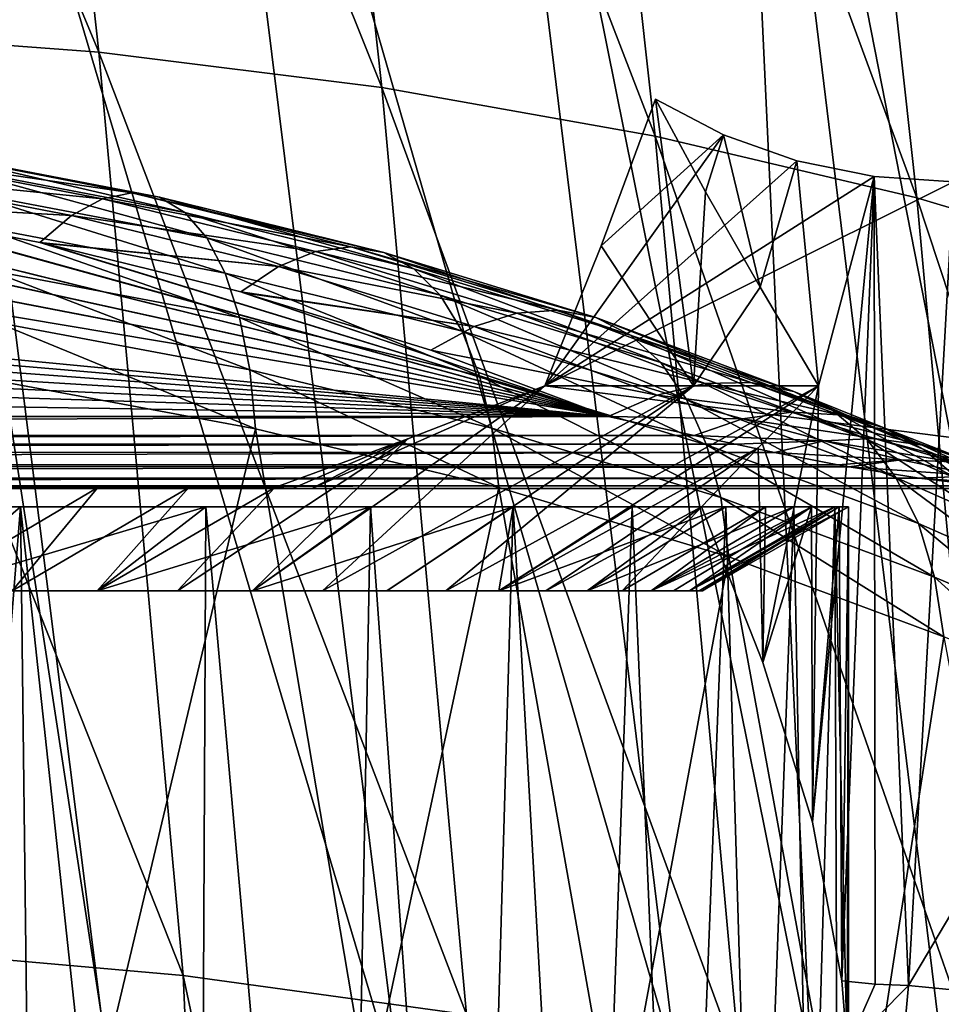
# Model space of a CAD drawing. Header units: metres. Extents: x -109 to 109, y -78 to 121.
# Tile 245 of 256: x -68.34 to -63.85, y 51.41 to 56.21. Entities that reach past the tile are written whole.
import ezdxf

# ---------------------------------------------------------------- set-up
doc = ezdxf.new("R2010")
doc.units = ezdxf.units.M
doc.layers.add('solid_508554_SW0001', color=7, linetype='CONTINUOUS')

msp = doc.modelspace()

# ---------------------------------------------------------------- linework, layer by layer
at = {"layer": 'solid_508554_SW0001'}
for points in [[(-69.861938, 60.637115, -10.943159), (-69.369766, 56.159637, -8.072945), (-67.953789, 56.053505, -8.45949)], [(-68.448608, 60.549847, -11.341359), (-69.861938, 60.637115, -10.943159), (-67.953789, 56.053505, -8.45949)], [(-68.448608, 60.549847, -11.341359), (-67.953789, 56.053505, -8.45949), (-66.574867, 55.881065, -8.943734)], [(-67.072212, 60.395782, -11.836826), (-68.448608, 60.549847, -11.341359), (-66.574867, 55.881065, -8.943734)], [(-67.072212, 60.395782, -11.836826), (-66.574867, 55.881065, -8.943734), (-65.242737, 55.643532, -9.522253)], [(-65.742485, 60.176014, -12.426061), (-67.072212, 60.395782, -11.836826), (-65.242737, 55.643532, -9.522253)], [(-65.742485, 60.176014, -12.426061), (-65.242737, 55.643532, -9.522253), (-63.966827, 55.34259, -10.190956)], [(-64.468803, 59.892097, -13.104899), (-65.742485, 60.176014, -12.426061), (-63.966827, 55.34259, -10.190956)], [(-64.468803, 59.892097, -13.104899), (-63.966827, 55.34259, -10.190956), (-62.756165, 54.980366, -10.945113)], [(-63.260185, 59.546032, -13.868546), (-64.468803, 59.892097, -13.104899), (-62.756165, 54.980366, -10.945113)], [(-63.665581, 59.831352, -46.177486), (-63.233921, 51.289242, -46.615356), (-64.881149, 59.68568, -47.035046)], [(-64.881149, 59.68568, -47.035046), (-64.484398, 51.157806, -47.41827), (-66.17054, 59.527573, -47.774479)], [(-64.881149, 59.68568, -47.035046), (-63.233921, 51.289242, -46.615356), (-63.849762, 51.225132, -47.031654)], [(-64.881149, 59.68568, -47.035046), (-63.849762, 51.225132, -47.031654), (-64.484398, 51.157806, -47.41827)], [(-66.17054, 59.527573, -47.774479), (-65.135216, 51.087543, -47.773705), (-67.522499, 59.358402, -48.388744)], [(-66.17054, 59.527573, -47.774479), (-64.484398, 51.157806, -47.41827), (-65.135216, 51.087543, -47.773705)], [(-67.522499, 59.358402, -48.388744), (-66.4776, 50.939053, -48.387436), (-68.925598, 59.179573, -48.871395)], [(-67.522499, 59.358402, -48.388744), (-65.135216, 51.087543, -47.773705), (-66.4776, 50.939053, -48.387436)], [(-68.925598, 59.179573, -48.871395), (-66.4776, 50.939053, -48.387436), (-67.869911, 50.780441, -48.869583)], [(-68.925598, 59.179573, -48.871395), (-67.869911, 50.780441, -48.869583), (-68.583595, 50.697475, -49.060871)], [(-69.369766, 56.159637, -8.072945), (-68.96196, 51.674717, -5.201101), (-67.543694, 51.549679, -5.575971)], [(-67.953789, 56.053505, -8.45949), (-69.369766, 56.159637, -8.072945), (-67.543694, 51.549679, -5.575971)], [(-67.953789, 56.053505, -8.45949), (-67.543694, 51.549679, -5.575971), (-66.162582, 51.358818, -6.048971)], [(-66.574867, 55.881065, -8.943734), (-67.953789, 56.053505, -8.45949), (-66.162582, 51.358818, -6.048971)], [(-66.574867, 55.881065, -8.943734), (-66.162582, 51.358818, -6.048971), (-64.828384, 51.103481, -6.616754)], [(-65.242737, 55.643532, -9.522253), (-66.574867, 55.881065, -8.943734), (-64.828384, 51.103481, -6.616754)], [(-65.505592, 55.108952, -24.658024), (-65.240898, 55.823845, -25.070768), (-64.90976, 55.650875, -24.970903)], [(-65.505592, 55.108952, -24.658024), (-65.055069, 54.425625, -25.382214), (-65.240898, 55.823845, -25.070768)], [(-64.90976, 55.650875, -24.970903), (-65.240898, 55.823845, -25.070768), (-64.996422, 55.372505, -25.484636)], [(-65.055069, 54.425625, -25.382214), (-64.996422, 55.372505, -25.484636), (-65.240898, 55.823845, -25.070768)], [(-65.471664, 54.276783, -16.339569), (-73.603592, 55.642166, -13.771654), (-78.87561, 55.564651, -13.917439)], [(-65.471664, 54.276783, -16.339569), (-72.505493, 55.634403, -13.786257), (-73.603592, 55.642166, -13.771654)], [(-65.471664, 54.276783, -16.339569), (-72.494011, 55.634068, -13.786885), (-72.505493, 55.634403, -13.786257)], [(-65.471664, 54.276783, -16.339569), (-71.406166, 55.578323, -13.891729), (-72.494011, 55.634068, -13.786885)], [(-65.779541, 54.425625, -24.263506), (-64.90976, 55.650875, -24.970903), (-64.551201, 55.524082, -24.897701)], [(-65.505592, 55.108952, -24.658024), (-64.90976, 55.650875, -24.970903), (-65.779541, 54.425625, -24.263506)], [(-65.242737, 55.643532, -9.522253), (-64.828384, 51.103481, -6.616754), (-63.550564, 50.78548, -7.275302)], [(-63.966827, 55.34259, -10.190956), (-65.242737, 55.643532, -9.522253), (-63.550564, 50.78548, -7.275302)], [(-64.90976, 55.650875, -24.970903), (-64.996422, 55.372505, -25.484636), (-64.730446, 54.908154, -25.978474)], [(-64.551201, 55.524082, -24.897701), (-64.90976, 55.650875, -24.970903), (-64.730446, 54.908154, -25.978474)], [(-65.471664, 54.276783, -16.339569), (-71.390366, 55.57716, -13.893919), (-71.406166, 55.578323, -13.891729)], [(-65.471664, 54.276783, -16.339569), (-70.322807, 55.474213, -14.087535), (-71.390366, 55.57716, -13.893919)], [(-68.907204, 55.583447, -13.375367), (-69.022095, 55.548145, -13.72124), (-67.792885, 55.368275, -13.783013)], [(-68.907204, 55.583447, -13.375367), (-67.792885, 55.368275, -13.783013), (-67.658203, 55.345894, -13.444432)], [(-68.799995, 55.565804, -13.0257), (-68.907204, 55.583447, -13.375367), (-67.658203, 55.345894, -13.444432)], [(-65.471664, 54.276783, -16.339569), (-79.997147, 55.523048, -13.995687), (-81.107285, 55.431835, -14.16723)], [(-65.471664, 54.276783, -16.339569), (-78.87561, 55.564651, -13.917439), (-79.997147, 55.523048, -13.995687)], [(-69.022095, 55.548145, -13.72124), (-69.142189, 55.460663, -14.055899), (-67.937149, 55.338409, -14.117042)], [(-69.022095, 55.548145, -13.72124), (-67.937149, 55.338409, -14.117042), (-67.792885, 55.368275, -13.783013)], [(-68.799995, 55.565804, -13.0257), (-67.658203, 55.345894, -13.444432), (-67.535973, 55.271744, -13.108518)], [(-68.702751, 55.495598, -12.679738), (-68.799995, 55.565804, -13.0257), (-67.535973, 55.271744, -13.108518)], [(-65.779541, 54.425625, -24.263506), (-64.551201, 55.524082, -24.897701), (-64.174667, 55.446854, -24.853111)], [(-64.551201, 55.524082, -24.897701), (-64.730446, 54.908154, -25.978474), (-64.446877, 54.425625, -26.568264)], [(-64.174667, 55.446854, -24.853111), (-64.551201, 55.524082, -24.897701), (-64.446877, 54.425625, -26.568264)], [(-65.471664, 54.276783, -16.339569), (-70.304771, 55.472054, -14.091594), (-70.322807, 55.474213, -14.087535)], [(-68.702751, 55.495598, -12.679738), (-67.535973, 55.271744, -13.108518), (-67.428795, 55.147408, -12.782434)], [(-68.617569, 55.374336, -12.344906), (-68.702751, 55.495598, -12.679738), (-67.428795, 55.147408, -12.782434)], [(-65.471664, 54.276783, -16.339569), (-81.107285, 55.431835, -14.16723), (-82.194397, 55.292107, -14.430024)], [(-65.471664, 54.276783, -16.339569), (-69.2649, 55.322868, -14.372171), (-70.304771, 55.472054, -14.091594)], [(-69.142189, 55.460663, -14.055899), (-69.2649, 55.322868, -14.372171), (-68.087906, 55.256935, -14.439395)], [(-69.142189, 55.460663, -14.055899), (-68.087906, 55.256935, -14.439395), (-67.937149, 55.338409, -14.117042)], [(-65.779541, 54.425625, -24.263506), (-64.174667, 55.446854, -24.853111), (-63.788544, 55.420876, -24.838114)], [(-64.476028, 52.298016, -29.935041), (-64.174667, 55.446854, -24.853111), (-64.446877, 54.425625, -26.568264)], [(-64.476028, 52.298016, -29.935041), (-64.332176, 51.523918, -31.114515), (-64.174667, 55.446854, -24.853111)], [(-64.332176, 51.523918, -31.114515), (-64.170242, 51.507912, -31.11017), (-64.174667, 55.446854, -24.853111)], [(-64.174667, 55.446854, -24.853111), (-64.007614, 51.500866, -31.111446), (-63.788544, 55.420876, -24.838114)], [(-64.170242, 51.507912, -31.11017), (-64.007614, 51.500866, -31.111446), (-64.174667, 55.446854, -24.853111)], [(-65.779541, 54.425625, -24.263506), (-63.788544, 55.420876, -24.838114), (-61.842232, 53.925625, -23.974831)], [(-61.681705, 55.420876, -24.838114), (-63.788544, 55.420876, -24.838114), (-64.007614, 51.500866, -31.111446)], [(-61.925426, 51.295437, -31.440197), (-61.681705, 55.420876, -24.838114), (-64.007614, 51.500866, -31.111446)], [(-68.617569, 55.374336, -12.344906), (-67.428795, 55.147408, -12.782434), (-67.338951, 54.975533, -12.473136)], [(-68.546272, 55.204617, -12.028383), (-68.617569, 55.374336, -12.344906), (-67.338951, 54.975533, -12.473136)], [(-67.937149, 55.338409, -14.117042), (-68.087906, 55.256935, -14.439395), (-66.898949, 55.081787, -14.600719)], [(-67.792885, 55.368275, -13.783013), (-67.937149, 55.338409, -14.117042), (-66.726608, 55.104885, -14.280681)], [(-67.937149, 55.338409, -14.117042), (-66.898949, 55.081787, -14.600719), (-66.726608, 55.104885, -14.280681)], [(-67.792885, 55.368275, -13.783013), (-66.726608, 55.104885, -14.280681), (-66.565659, 55.076443, -13.95519)], [(-67.658203, 55.345894, -13.444432), (-67.792885, 55.368275, -13.783013), (-66.565659, 55.076443, -13.95519)], [(-67.658203, 55.345894, -13.444432), (-66.565659, 55.076443, -13.95519), (-66.419502, 54.997066, -13.631157)], [(-67.535973, 55.271744, -13.108518), (-67.658203, 55.345894, -13.444432), (-66.419502, 54.997066, -13.631157)], [(-65.055069, 54.425625, -25.382214), (-64.730446, 54.908154, -25.978474), (-64.996422, 55.372505, -25.484636)], [(-63.966827, 55.34259, -10.190956), (-63.550564, 50.78548, -7.275302), (-62.338154, 50.407063, -8.019954)], [(-62.756165, 54.980366, -10.945113), (-63.966827, 55.34259, -10.190956), (-62.338154, 50.407063, -8.019954)], [(-65.471664, 54.276783, -16.339569), (-82.194397, 55.292107, -14.430024), (-83.247643, 55.1049, -14.782104)], [(-65.471664, 54.276783, -16.339569), (-69.24704, 55.319866, -14.377814), (-69.2649, 55.322868, -14.372171)], [(-68.087906, 55.256935, -14.439395), (-69.2649, 55.322868, -14.372171), (-69.24704, 55.319866, -14.377814)], [(-65.471664, 54.276783, -16.339569), (-68.24192, 55.12558, -14.743213), (-69.24704, 55.319866, -14.377814)], [(-68.087906, 55.256935, -14.439395), (-69.24704, 55.319866, -14.377814), (-68.24192, 55.12558, -14.743213)], [(-68.087906, 55.256935, -14.439395), (-68.24192, 55.12558, -14.743213), (-67.07901, 55.007641, -14.908514)], [(-68.087906, 55.256935, -14.439395), (-67.07901, 55.007641, -14.908514), (-66.898949, 55.081787, -14.600719)], [(-67.535973, 55.271744, -13.108518), (-66.419502, 54.997066, -13.631157), (-66.291252, 54.868435, -13.315459)], [(-67.428795, 55.147408, -12.782434), (-67.535973, 55.271744, -13.108518), (-66.291252, 54.868435, -13.315459)], [(-68.546272, 55.204617, -12.028383), (-67.338951, 54.975533, -12.473136), (-67.268364, 54.759792, -12.187216)], [(-68.490395, 54.990082, -11.736962), (-68.546272, 55.204617, -12.028383), (-67.268364, 54.759792, -12.187216)], [(-67.428795, 55.147408, -12.782434), (-66.291252, 54.868435, -13.315459), (-66.183632, 54.693283, -13.014797)], [(-67.338951, 54.975533, -12.473136), (-67.428795, 55.147408, -12.782434), (-66.183632, 54.693283, -13.014797)], [(-65.471664, 54.276783, -16.339569), (-83.247643, 55.1049, -14.782104), (-84.25798, 54.871456, -15.221148)], [(-65.471664, 54.276783, -16.339569), (-68.225357, 55.121944, -14.750054), (-68.24192, 55.12558, -14.743213)], [(-67.07901, 55.007641, -14.908514), (-68.24192, 55.12558, -14.743213), (-68.225357, 55.121944, -14.750054)], [(-65.471664, 54.276783, -16.339569), (-67.26297, 54.88401, -15.19754), (-68.225357, 55.121944, -14.750054)], [(-67.07901, 55.007641, -14.908514), (-68.225357, 55.121944, -14.750054), (-67.26297, 54.88401, -15.19754)], [(-66.726608, 55.104885, -14.280681), (-66.898949, 55.081787, -14.600719), (-65.7174, 54.795395, -14.864382)], [(-66.726608, 55.104885, -14.280681), (-65.7174, 54.795395, -14.864382), (-65.53157, 54.759617, -14.55389)], [(-66.565659, 55.076443, -13.95519), (-66.726608, 55.104885, -14.280681), (-65.53157, 54.759617, -14.55389)], [(-65.505592, 55.108952, -24.658024), (-65.779541, 54.425625, -24.263506), (-65.055069, 54.425625, -25.382214)], [(-66.898949, 55.081787, -14.600719), (-67.07901, 55.007641, -14.908514), (-65.916328, 54.780346, -15.168388)], [(-66.898949, 55.081787, -14.600719), (-65.916328, 54.780346, -15.168388), (-65.7174, 54.795395, -14.864382)], [(-66.565659, 55.076443, -13.95519), (-65.53157, 54.759617, -14.55389), (-65.362762, 54.673767, -14.243481)], [(-66.419502, 54.997066, -13.631157), (-66.565659, 55.076443, -13.95519), (-65.362762, 54.673767, -14.243481)], [(-67.07901, 55.007641, -14.908514), (-67.26297, 54.88401, -15.19754), (-66.124146, 54.714787, -15.459478)], [(-67.07901, 55.007641, -14.908514), (-66.124146, 54.714787, -15.459478), (-65.916328, 54.780346, -15.168388)], [(-66.419502, 54.997066, -13.631157), (-65.362762, 54.673767, -14.243481), (-65.214554, 54.539658, -13.939721)], [(-66.291252, 54.868435, -13.315459), (-66.419502, 54.997066, -13.631157), (-65.214554, 54.539658, -13.939721)], [(-68.490395, 54.990082, -11.736962), (-67.268364, 54.759792, -12.187216), (-67.218544, 54.504776, -11.930774)], [(-68.451134, 54.735332, -11.476893), (-68.490395, 54.990082, -11.736962), (-67.218544, 54.504776, -11.930774)], [(-67.338951, 54.975533, -12.473136), (-66.183632, 54.693283, -13.014797), (-66.098915, 54.475327, -12.735554)], [(-67.268364, 54.759792, -12.187216), (-67.338951, 54.975533, -12.473136), (-66.098915, 54.475327, -12.735554)], [(-65.055069, 54.425625, -25.382214), (-64.446877, 54.425625, -26.568264), (-64.730446, 54.908154, -25.978474)], [(-65.471664, 54.276783, -16.339569), (-84.25798, 54.871456, -15.221148), (-85.217636, 54.593777, -15.743392)], [(-65.471664, 54.276783, -16.339569), (-67.24868, 54.880066, -15.204961), (-67.26297, 54.88401, -15.19754)], [(-66.124146, 54.714787, -15.459478), (-67.26297, 54.88401, -15.19754), (-67.24868, 54.880066, -15.204961)], [(-65.471664, 54.276783, -16.339569), (-66.336449, 54.600105, -15.731487), (-67.24868, 54.880066, -15.204961)], [(-66.124146, 54.714787, -15.459478), (-67.24868, 54.880066, -15.204961), (-66.336449, 54.600105, -15.731487)], [(-66.291252, 54.868435, -13.315459), (-65.214554, 54.539658, -13.939721), (-65.09008, 54.360134, -13.649038)], [(-66.183632, 54.693283, -13.014797), (-66.291252, 54.868435, -13.315459), (-65.09008, 54.360134, -13.649038)], [(-67.268364, 54.759792, -12.187216), (-66.098915, 54.475327, -12.735554), (-66.03891, 54.219193, -12.483654)], [(-67.218544, 54.504776, -11.930774), (-67.268364, 54.759792, -12.187216), (-66.03891, 54.219193, -12.483654)], [(-65.916328, 54.780346, -15.168388), (-66.124146, 54.714787, -15.459478), (-64.999054, 54.437157, -15.814227)], [(-65.7174, 54.795395, -14.864382), (-65.916328, 54.780346, -15.168388), (-64.775253, 54.44294, -15.528148)], [(-65.916328, 54.780346, -15.168388), (-64.999054, 54.437157, -15.814227), (-64.775253, 54.44294, -15.528148)], [(-65.7174, 54.795395, -14.864382), (-64.775253, 54.44294, -15.528148), (-64.566154, 54.398613, -15.234421)], [(-65.53157, 54.759617, -14.55389), (-65.7174, 54.795395, -14.864382), (-64.566154, 54.398613, -15.234421)], [(-65.53157, 54.759617, -14.55389), (-64.566154, 54.398613, -15.234421), (-64.376175, 54.305103, -14.939249)], [(-65.362762, 54.673767, -14.243481), (-65.53157, 54.759617, -14.55389), (-64.376175, 54.305103, -14.939249)], [(-68.451134, 54.735332, -11.476893), (-67.190544, 54.215939, -11.709284), (-68.414688, 54.443504, -11.258465)], [(-68.451134, 54.735332, -11.476893), (-67.218544, 54.504776, -11.930774), (-67.190544, 54.215939, -11.709284)], [(-66.124146, 54.714787, -15.459478), (-66.336449, 54.600105, -15.731487), (-65.232841, 54.381378, -16.086618)], [(-66.124146, 54.714787, -15.459478), (-65.232841, 54.381378, -16.086618), (-64.999054, 54.437157, -15.814227)], [(-66.183632, 54.693283, -13.014797), (-65.09008, 54.360134, -13.649038), (-64.991974, 54.138988, -13.37758)], [(-66.098915, 54.475327, -12.735554), (-66.183632, 54.693283, -13.014797), (-64.991974, 54.138988, -13.37758)], [(-65.362762, 54.673767, -14.243481), (-64.376175, 54.305103, -14.939249), (-64.209335, 54.164391, -14.648866)], [(-65.214554, 54.539658, -13.939721), (-65.362762, 54.673767, -14.243481), (-64.209335, 54.164391, -14.648866)], [(-65.471664, 54.276783, -16.339569), (-85.217636, 54.593777, -15.743392), (-86.112473, 54.276783, -16.339569)], [(-65.232841, 54.381378, -16.086618), (-66.336449, 54.600105, -15.731487), (-65.471664, 54.276783, -16.339569)], [(-65.214554, 54.539658, -13.939721), (-64.209335, 54.164391, -14.648866), (-64.069138, 53.979446, -14.369402)], [(-65.09008, 54.360134, -13.649038), (-65.214554, 54.539658, -13.939721), (-64.069138, 53.979446, -14.369402)], [(-67.218544, 54.504776, -11.930774), (-66.004883, 53.930325, -12.264452), (-67.190544, 54.215939, -11.709284)], [(-67.218544, 54.504776, -11.930774), (-66.03891, 54.219193, -12.483654), (-66.004883, 53.930325, -12.264452)], [(-66.098915, 54.475327, -12.735554), (-64.991974, 54.138988, -13.37758), (-64.922318, 53.880901, -13.13109)], [(-66.03891, 54.219193, -12.483654), (-66.098915, 54.475327, -12.735554), (-64.922318, 53.880901, -13.13109)], [(-67.914162, 51.172958, -9.248821), (-69.235252, 51.319637, -8.840301), (-68.414688, 54.443504, -11.258465)], [(-67.914162, 51.172958, -9.248821), (-68.414688, 54.443504, -11.258465), (-67.190544, 54.215939, -11.709284)], [(-65.779541, 54.425625, -24.263506), (-67.205589, 53.425625, -25.247345), (-66.864967, 53.425625, -25.742949)], [(-66.448753, 54.168419, -24.115007), (-67.205589, 53.425625, -25.247345), (-65.779541, 54.425625, -24.263506)], [(-65.779541, 54.425625, -24.263506), (-61.842232, 53.925625, -23.974831), (-66.916336, 53.925625, -23.974831)], [(-66.448753, 54.168419, -24.115007), (-65.779541, 54.425625, -24.263506), (-66.916336, 53.925625, -23.974831)], [(-65.055069, 54.425625, -25.382214), (-66.864967, 53.425625, -25.742949), (-66.550743, 53.425625, -26.255726)], [(-65.055069, 54.425625, -25.382214), (-65.779541, 54.425625, -24.263506), (-66.864967, 53.425625, -25.742949)], [(-65.055069, 54.425625, -25.382214), (-66.550743, 53.425625, -26.255726), (-66.263649, 53.425625, -26.784485)], [(-66.004807, 53.425625, -27.327164), (-64.446877, 54.425625, -26.568264), (-66.263649, 53.425625, -26.784485)], [(-65.055069, 54.425625, -25.382214), (-66.263649, 53.425625, -26.784485), (-64.446877, 54.425625, -26.568264)], [(-66.004807, 53.425625, -27.327164), (-64.740265, 54.123997, -27.20944), (-64.446877, 54.425625, -26.568264)], [(-64.999054, 54.437157, -15.814227), (-65.232841, 54.381378, -16.086618), (-64.577103, 54.29847, -16.032843)], [(-64.775253, 54.44294, -15.528148), (-64.999054, 54.437157, -15.814227), (-64.34671, 54.284214, -15.76849)], [(-64.999054, 54.437157, -15.814227), (-64.577103, 54.29847, -16.032843), (-64.34671, 54.284214, -15.76849)], [(-64.775253, 54.44294, -15.528148), (-64.34671, 54.284214, -15.76849), (-64.130402, 54.223038, -15.498978)], [(-64.566154, 54.398613, -15.234421), (-64.775253, 54.44294, -15.528148), (-64.130402, 54.223038, -15.498978)], [(-64.740265, 54.123997, -27.20944), (-64.718277, 53.076653, -28.832825), (-64.446877, 54.425625, -26.568264)], [(-64.718277, 53.076653, -28.832825), (-64.476028, 52.298016, -29.935041), (-64.446877, 54.425625, -26.568264)], [(-65.232841, 54.381378, -16.086618), (-65.471664, 54.276783, -16.339569), (-64.817047, 54.265518, -16.286825)], [(-65.232841, 54.381378, -16.086618), (-64.817047, 54.265518, -16.286825), (-64.577103, 54.29847, -16.032843)], [(-64.566154, 54.398613, -15.234421), (-64.130402, 54.223038, -15.498978), (-63.932457, 54.116142, -15.229616)], [(-64.376175, 54.305103, -14.939249), (-64.566154, 54.398613, -15.234421), (-63.932457, 54.116142, -15.229616)], [(-65.09008, 54.360134, -13.649038), (-64.069138, 53.979446, -14.369402), (-63.958565, 53.754177, -14.106758)], [(-64.991974, 54.138988, -13.37758), (-65.09008, 54.360134, -13.649038), (-63.958565, 53.754177, -14.106758)], [(-86.554436, 54.184029, -16.529938), (-65.471664, 54.276783, -16.339569), (-86.112473, 54.276783, -16.339569)], [(-86.554436, 54.184029, -16.529938), (-65.05204, 54.183907, -16.530207), (-65.471664, 54.276783, -16.339569)], [(-64.817047, 54.265518, -16.286825), (-65.471664, 54.276783, -16.339569), (-65.05204, 54.183907, -16.530207)], [(-64.577103, 54.29847, -16.032843), (-64.817047, 54.265518, -16.286825), (-64.173363, 54.169888, -16.275917)], [(-64.577103, 54.29847, -16.032843), (-64.173363, 54.169888, -16.275917), (-63.93676, 54.136593, -16.035318)], [(-64.34671, 54.284214, -15.76849), (-64.577103, 54.29847, -16.032843), (-63.93676, 54.136593, -16.035318)], [(-64.376175, 54.305103, -14.939249), (-63.932457, 54.116142, -15.229616), (-63.756763, 53.965633, -14.965714)], [(-64.209335, 54.164391, -14.648866), (-64.376175, 54.305103, -14.939249), (-63.756763, 53.965633, -14.965714)], [(-64.34671, 54.284214, -15.76849), (-63.93676, 54.136593, -16.035318), (-63.713634, 54.059418, -15.791932)], [(-64.130402, 54.223038, -15.498978), (-64.34671, 54.284214, -15.76849), (-63.713634, 54.059418, -15.791932)], [(-64.817047, 54.265518, -16.286825), (-65.05204, 54.183907, -16.530207), (-64.41909, 54.158684, -16.509304)], [(-64.817047, 54.265518, -16.286825), (-64.41909, 54.158684, -16.509304), (-64.173363, 54.169888, -16.275917)], [(-86.554436, 54.184029, -16.529938), (-86.766174, 54.140976, -16.631868), (-65.05204, 54.183907, -16.530207)], [(-86.766174, 54.140976, -16.631868), (-64.851433, 54.140923, -16.631994), (-65.05204, 54.183907, -16.530207)], [(-66.640305, 50.955063, -9.762141), (-67.914162, 51.172958, -9.248821), (-67.190544, 54.215939, -11.709284)], [(-66.640305, 50.955063, -9.762141), (-67.190544, 54.215939, -11.709284), (-66.004883, 53.930325, -12.264452)], [(-66.03891, 54.219193, -12.483654), (-64.882568, 53.591331, -12.914785), (-66.004883, 53.930325, -12.264452)], [(-66.03891, 54.219193, -12.483654), (-64.922318, 53.880901, -13.13109), (-64.882568, 53.591331, -12.914785)], [(-64.41909, 54.158684, -16.509304), (-65.05204, 54.183907, -16.530207), (-64.851433, 54.140923, -16.631994)], [(-64.130402, 54.223038, -15.498978), (-63.713634, 54.059418, -15.791932), (-63.508095, 53.939777, -15.550237)], [(-63.932457, 54.116142, -15.229616), (-64.130402, 54.223038, -15.498978), (-63.508095, 53.939777, -15.550237)], [(-86.766174, 54.140976, -16.631868), (-86.963776, 54.102142, -16.73411), (-64.851433, 54.140923, -16.631994)], [(-86.963776, 54.102142, -16.73411), (-64.661224, 54.101551, -16.735754), (-64.851433, 54.140923, -16.631994)], [(-66.448753, 54.168419, -24.115007), (-67.096245, 53.929485, -23.977058), (-67.571846, 53.425625, -24.770027)], [(-66.448753, 54.168419, -24.115007), (-67.571846, 53.425625, -24.770027), (-67.205589, 53.425625, -25.247345)], [(-66.448753, 54.168419, -24.115007), (-67.007057, 53.926601, -23.975393), (-67.096245, 53.929485, -23.977058)], [(-66.448753, 54.168419, -24.115007), (-66.916336, 53.925625, -23.974831), (-67.007057, 53.926601, -23.975393)], [(-64.991974, 54.138988, -13.37758), (-63.958565, 53.754177, -14.106758), (-63.879932, 53.49334, -13.866478)], [(-64.922318, 53.880901, -13.13109), (-64.991974, 54.138988, -13.37758), (-63.879932, 53.49334, -13.866478)], [(-64.41909, 54.158684, -16.509304), (-64.851433, 54.140923, -16.631994), (-64.661224, 54.101551, -16.735754)], [(-64.41909, 54.158684, -16.509304), (-64.661224, 54.101551, -16.735754), (-64.043846, 54.065044, -16.753731)], [(-64.173363, 54.169888, -16.275917), (-64.41909, 54.158684, -16.509304), (-63.792645, 54.056141, -16.543036)], [(-64.41909, 54.158684, -16.509304), (-64.043846, 54.065044, -16.753731), (-63.792645, 54.056141, -16.543036)], [(-64.209335, 54.164391, -14.648866), (-63.756763, 53.965633, -14.965714), (-63.606785, 53.774483, -14.712471)], [(-64.069138, 53.979446, -14.369402), (-64.209335, 54.164391, -14.648866), (-63.606785, 53.774483, -14.712471)], [(-64.173363, 54.169888, -16.275917), (-63.792645, 54.056141, -16.543036), (-63.550167, 54.005318, -16.328106)], [(-63.93676, 54.136593, -16.035318), (-64.173363, 54.169888, -16.275917), (-63.550167, 54.005318, -16.328106)], [(-63.93676, 54.136593, -16.035318), (-63.550167, 54.005318, -16.328106), (-63.320587, 53.913448, -16.112642)], [(-63.713634, 54.059418, -15.791932), (-63.93676, 54.136593, -16.035318), (-63.320587, 53.913448, -16.112642)], [(-86.963776, 54.102142, -16.73411), (-87.292114, 54.041599, -16.921917), (-64.661224, 54.101551, -16.735754)], [(-87.292114, 54.041599, -16.921917), (-64.3517, 54.041424, -16.922522), (-64.661224, 54.101551, -16.735754)], [(-65.774612, 53.425625, -27.882896), (-64.740265, 54.123997, -27.20944), (-66.004807, 53.425625, -27.327164)], [(-65.774612, 53.425625, -27.882896), (-65.016785, 53.836441, -27.879824), (-64.740265, 54.123997, -27.20944)], [(-64.740265, 54.123997, -27.20944), (-65.016785, 53.836441, -27.879824), (-64.718277, 53.076653, -28.832825)], [(-64.043846, 54.065044, -16.753731), (-64.661224, 54.101551, -16.735754), (-64.3517, 54.041424, -16.922522)], [(-63.932457, 54.116142, -15.229616), (-63.508095, 53.939777, -15.550237), (-63.323917, 53.779873, -15.314679)], [(-63.756763, 53.965633, -14.965714), (-63.932457, 54.116142, -15.229616), (-63.323917, 53.779873, -15.314679)], [(-87.292114, 54.041599, -16.921917), (-87.347702, 54.031994, -16.956221), (-64.3517, 54.041424, -16.922522)], [(-87.347702, 54.031994, -16.956221), (-64.296463, 54.031368, -16.958502), (-64.3517, 54.041424, -16.922522)], [(-64.043846, 54.065044, -16.753731), (-64.3517, 54.041424, -16.922522), (-64.296463, 54.031368, -16.958502)], [(-64.043846, 54.065044, -16.753731), (-64.296463, 54.031368, -16.958502), (-63.665955, 53.987854, -16.999531)], [(-63.792645, 54.056141, -16.543036), (-64.043846, 54.065044, -16.753731), (-63.665955, 53.987854, -16.999531)], [(-87.347702, 54.031994, -16.956221), (-87.709267, 53.976082, -17.200085), (-64.296463, 54.031368, -16.958502)], [(-87.709267, 53.976082, -17.200085), (-63.955105, 53.975746, -17.201904), (-64.296463, 54.031368, -16.958502)], [(-63.665955, 53.987854, -16.999531), (-64.296463, 54.031368, -16.958502), (-63.955105, 53.975746, -17.201904)], [(-63.665955, 53.987854, -16.999531), (-63.955105, 53.975746, -17.201904), (-63.345699, 53.931793, -17.289825)], [(-63.626617, 53.937717, -17.478899), (-88.34491, 53.925625, -17.747984), (-63.359207, 53.925625, -17.747984)], [(-88.062408, 53.937519, -17.481131), (-88.34491, 53.925625, -17.747984), (-63.626617, 53.937717, -17.478899)], [(-88.04493, 53.938911, -17.465977), (-88.062408, 53.937519, -17.481131), (-63.639896, 53.938843, -17.466677)], [(-88.062408, 53.937519, -17.481131), (-63.626617, 53.937717, -17.478899), (-63.639896, 53.938843, -17.466677)], [(-88.04493, 53.938911, -17.465977), (-63.639896, 53.938843, -17.466677), (-63.950947, 53.975151, -17.20512)], [(-87.717308, 53.974995, -17.205963), (-88.04493, 53.938911, -17.465977), (-63.950947, 53.975151, -17.20512)], [(-87.709267, 53.976082, -17.200085), (-87.717308, 53.974995, -17.205963), (-63.955105, 53.975746, -17.201904)], [(-87.717308, 53.974995, -17.205963), (-63.950947, 53.975151, -17.20512), (-63.955105, 53.975746, -17.201904)], [(-64.069138, 53.979446, -14.369402), (-63.606785, 53.774483, -14.712471), (-63.485481, 53.546448, -14.474877)], [(-63.958565, 53.754177, -14.106758), (-64.069138, 53.979446, -14.369402), (-63.485481, 53.546448, -14.474877)], [(-63.639896, 53.938843, -17.466677), (-63.955105, 53.975746, -17.201904), (-63.950947, 53.975151, -17.20512)], [(-63.345699, 53.931793, -17.289825), (-63.955105, 53.975746, -17.201904), (-63.639896, 53.938843, -17.466677)], [(-74.577309, 53.925625, -19.648758), (-63.359207, 53.925625, -17.747984), (-88.34491, 53.925625, -17.747984)], [(-74.577309, 53.925625, -19.648758), (-73.944221, 53.925625, -19.764072), (-63.359207, 53.925625, -17.747984)], [(-73.944221, 53.925625, -19.764072), (-73.318039, 53.925625, -19.911779), (-63.359207, 53.925625, -17.747984)], [(-73.318039, 53.925625, -19.911779), (-72.093338, 53.925625, -20.302509), (-63.359207, 53.925625, -17.747984)], [(-72.093338, 53.925625, -20.302509), (-70.91523, 53.925625, -20.816965), (-63.359207, 53.925625, -17.747984)], [(-70.91523, 53.925625, -20.816965), (-70.347, 53.925625, -21.119259), (-63.359207, 53.925625, -17.747984)], [(-70.347, 53.925625, -21.119259), (-69.794739, 53.925625, -21.450619), (-63.359207, 53.925625, -17.747984)], [(-69.794739, 53.925625, -21.450619), (-69.260368, 53.925625, -21.809919), (-63.359207, 53.925625, -17.747984)], [(-69.260368, 53.925625, -21.809919), (-68.74572, 53.925625, -22.195858), (-63.359207, 53.925625, -17.747984)], [(-68.812775, 53.425625, -23.462374), (-67.959381, 53.929485, -23.06378), (-68.424637, 53.929485, -22.641218)], [(-68.376411, 53.425625, -23.876471), (-67.959381, 53.929485, -23.06378), (-68.812775, 53.425625, -23.462374)], [(-67.959381, 53.929485, -23.06378), (-67.782295, 53.925625, -23.041666), (-68.74572, 53.925625, -22.195858)], [(-68.424637, 53.929485, -22.641218), (-67.959381, 53.929485, -23.06378), (-68.74572, 53.925625, -22.195858)], [(-68.74572, 53.925625, -22.195858), (-67.782295, 53.925625, -23.041666), (-63.359207, 53.925625, -17.747984)], [(-68.376411, 53.425625, -23.876471), (-67.516197, 53.929485, -23.509445), (-67.959381, 53.929485, -23.06378)], [(-67.962349, 53.425625, -24.312801), (-67.516197, 53.929485, -23.509445), (-68.376411, 53.425625, -23.876471)], [(-67.962349, 53.425625, -24.312801), (-67.096245, 53.929485, -23.977058), (-67.516197, 53.929485, -23.509445)], [(-67.571846, 53.425625, -24.770027), (-67.096245, 53.929485, -23.977058), (-67.962349, 53.425625, -24.312801)], [(-67.959381, 53.929485, -23.06378), (-67.516197, 53.929485, -23.509445), (-67.782295, 53.925625, -23.041666)], [(-67.516197, 53.929485, -23.509445), (-67.096245, 53.929485, -23.977058), (-67.782295, 53.925625, -23.041666)], [(-67.007057, 53.926601, -23.975393), (-67.782295, 53.925625, -23.041666), (-67.096245, 53.929485, -23.977058)], [(-67.007057, 53.926601, -23.975393), (-66.916336, 53.925625, -23.974831), (-67.782295, 53.925625, -23.041666)], [(-67.782295, 53.925625, -23.041666), (-66.916336, 53.925625, -23.974831), (-63.359207, 53.925625, -17.747984)], [(-66.916336, 53.925625, -23.974831), (-61.842232, 53.925625, -23.974831), (-63.359207, 53.925625, -17.747984)], [(-65.425728, 50.668018, -10.375405), (-66.640305, 50.955063, -9.762141), (-66.004883, 53.930325, -12.264452)], [(-65.425728, 50.668018, -10.375405), (-66.004883, 53.930325, -12.264452), (-64.882568, 53.591331, -12.914785)], [(-64.922318, 53.880901, -13.13109), (-63.834862, 53.202473, -13.653588), (-64.882568, 53.591331, -12.914785)], [(-64.922318, 53.880901, -13.13109), (-63.879932, 53.49334, -13.866478), (-63.834862, 53.202473, -13.653588)], [(-68.336609, 53.836441, -41.066368), (-69.329018, 53.836441, -41.870007), (-69.04586, 44.910675, -41.657951)], [(-68.812775, 53.425625, -40.537628), (-69.329018, 53.836441, -41.870007), (-68.336609, 53.836441, -41.066368)], [(-68.336609, 53.836441, -41.066368), (-69.04586, 44.910675, -41.657951), (-68.233894, 45.338802, -40.972809)], [(-68.812775, 53.425625, -40.537628), (-68.336609, 53.836441, -41.066368), (-67.433632, 53.836441, -40.163395)], [(-68.812775, 53.425625, -40.537628), (-67.433632, 53.836441, -40.163395), (-67.962349, 53.425625, -39.687199)], [(-68.336609, 53.836441, -41.066368), (-68.233894, 45.338802, -40.972809), (-67.471382, 45.818501, -40.205128)], [(-67.433632, 53.836441, -40.163395), (-68.336609, 53.836441, -41.066368), (-67.471382, 45.818501, -40.205128)], [(-67.962349, 53.425625, -39.687199), (-67.433632, 53.836441, -40.163395), (-66.62999, 53.836441, -39.170979)], [(-67.962349, 53.425625, -39.687199), (-66.62999, 53.836441, -39.170979), (-67.205589, 53.425625, -38.752655)], [(-67.433632, 53.836441, -40.163395), (-67.471382, 45.818501, -40.205128), (-66.768288, 46.348099, -39.357594)], [(-66.62999, 53.836441, -39.170979), (-67.433632, 53.836441, -40.163395), (-66.768288, 46.348099, -39.357594)], [(-67.205589, 53.425625, -38.752655), (-66.62999, 53.836441, -39.170979), (-65.934486, 53.836441, -38.099998)], [(-67.205589, 53.425625, -38.752655), (-65.934486, 53.836441, -38.099998), (-66.550743, 53.425625, -37.744274)], [(-66.62999, 53.836441, -39.170979), (-66.768288, 46.348099, -39.357594), (-66.135063, 46.924679, -38.434872)], [(-65.934486, 53.836441, -38.099998), (-66.62999, 53.836441, -39.170979), (-66.135063, 46.924679, -38.434872)], [(-66.550743, 53.425625, -37.744274), (-65.934486, 53.836441, -38.099998), (-66.004807, 53.425625, -36.672836)], [(-65.934486, 53.836441, -38.099998), (-66.135063, 46.924679, -38.434872), (-65.580704, 47.545464, -37.44141)], [(-66.004807, 53.425625, -36.672836), (-65.934486, 53.836441, -38.099998), (-65.354744, 53.836441, -36.962189)], [(-66.004807, 53.425625, -36.672836), (-65.354744, 53.836441, -36.962189), (-64.89711, 53.836441, -35.770008)], [(-66.004807, 53.425625, -36.672836), (-64.89711, 53.836441, -35.770008), (-65.573792, 53.425625, -35.549984)], [(-65.354744, 53.836441, -36.962189), (-65.934486, 53.836441, -38.099998), (-65.580704, 47.545464, -37.44141)], [(-65.573792, 53.425625, -28.450016), (-65.016785, 53.836441, -27.879824), (-65.774612, 53.425625, -27.882896)], [(-65.354744, 53.836441, -36.962189), (-65.580704, 47.545464, -37.44141), (-65.116524, 48.203548, -36.388256)], [(-65.403038, 53.425625, -29.026464), (-65.016785, 53.836441, -27.879824), (-65.573792, 53.425625, -28.450016)], [(-65.573792, 53.425625, -35.549984), (-64.89711, 53.836441, -35.770008), (-64.566597, 53.836441, -34.536522)], [(-65.573792, 53.425625, -35.549984), (-64.566597, 53.836441, -34.536522), (-65.262589, 53.425625, -34.388538)], [(-65.403038, 53.425625, -29.026464), (-64.704941, 53.836441, -28.882843), (-65.016785, 53.836441, -27.879824)], [(-65.262589, 53.425625, -29.611462), (-64.704941, 53.836441, -28.882843), (-65.403038, 53.425625, -29.026464)], [(-64.89711, 53.836441, -35.770008), (-65.354744, 53.836441, -36.962189), (-65.116524, 48.203548, -36.388256)], [(-65.262589, 53.425625, -34.388538), (-64.566597, 53.836441, -34.536522), (-64.366837, 53.836441, -33.275246)], [(-65.262589, 53.425625, -34.388538), (-64.366837, 53.836441, -33.275246), (-65.074501, 53.425625, -33.200985)], [(-65.262589, 53.425625, -29.611462), (-64.48053, 53.836441, -29.90897), (-64.704941, 53.836441, -28.882843)], [(-65.152977, 53.425625, -30.202911), (-64.48053, 53.836441, -29.90897), (-65.262589, 53.425625, -29.611462)], [(-65.074501, 53.425625, -30.799015), (-64.48053, 53.836441, -29.90897), (-65.152977, 53.425625, -30.202911)], [(-64.89711, 53.836441, -35.770008), (-65.116524, 48.203548, -36.388256), (-64.749817, 48.894695, -35.282188)], [(-65.074501, 53.425625, -33.200985), (-64.366837, 53.836441, -33.275246), (-64.300003, 53.836441, -32)], [(-65.074501, 53.425625, -33.200985), (-64.300003, 53.836441, -32), (-65.011551, 53.425625, -32)], [(-65.074501, 53.425625, -30.799015), (-64.345215, 53.836441, -30.950596), (-64.48053, 53.836441, -29.90897)], [(-65.02729, 53.425625, -31.398834), (-64.345215, 53.836441, -30.950596), (-65.074501, 53.425625, -30.799015)], [(-65.011551, 53.425625, -32), (-64.345215, 53.836441, -30.950596), (-65.02729, 53.425625, -31.398834)], [(-64.704941, 53.836441, -28.882843), (-64.718277, 53.076653, -28.832825), (-65.016785, 53.836441, -27.879824)], [(-65.011551, 53.425625, -32), (-64.300003, 53.836441, -32), (-64.345215, 53.836441, -30.950596)], [(-64.566597, 53.836441, -34.536522), (-64.89711, 53.836441, -35.770008), (-64.749817, 48.894695, -35.282188)], [(-64.566597, 53.836441, -34.536522), (-64.749817, 48.894695, -35.282188), (-64.488228, 49.611683, -34.134769)], [(-64.48053, 53.836441, -29.90897), (-64.476028, 52.298016, -29.935041), (-64.718277, 53.076653, -28.832825)], [(-64.704941, 53.836441, -28.882843), (-64.48053, 53.836441, -29.90897), (-64.718277, 53.076653, -28.832825)], [(-64.366837, 53.836441, -33.275246), (-64.566597, 53.836441, -34.536522), (-64.488228, 49.611683, -34.134769)], [(-64.353157, 50.237442, -33.137672), (-64.366837, 53.836441, -33.275246), (-64.488228, 49.611683, -34.134769)], [(-64.48053, 53.836441, -29.90897), (-64.345215, 53.836441, -30.950596), (-64.476028, 52.298016, -29.935041)], [(-64.345215, 53.836441, -30.950596), (-64.332176, 51.523918, -31.114515), (-64.476028, 52.298016, -29.935041)], [(-64.300682, 50.875767, -32.129318), (-64.300003, 53.836441, -32), (-64.366837, 53.836441, -33.275246)], [(-64.353157, 50.237442, -33.137672), (-64.300682, 50.875767, -32.129318), (-64.366837, 53.836441, -33.275246)], [(-64.345215, 53.836441, -30.950596), (-64.300003, 53.836441, -32), (-64.332176, 51.523918, -31.114515)], [(-64.305847, 51.198837, -31.622318), (-64.332176, 51.523918, -31.114515), (-64.300003, 53.836441, -32)], [(-64.300682, 50.875767, -32.129318), (-64.305847, 51.198837, -31.622318), (-64.300003, 53.836441, -32)], [(-63.958565, 53.754177, -14.106758), (-63.485481, 53.546448, -14.474877), (-63.395241, 53.286034, -14.257615)], [(-63.879932, 53.49334, -13.866478), (-63.958565, 53.754177, -14.106758), (-63.395241, 53.286034, -14.257615)], [(-64.281914, 50.314533, -11.082816), (-65.425728, 50.668018, -10.375405), (-64.882568, 53.591331, -12.914785)], [(-64.281914, 50.314533, -11.082816), (-64.882568, 53.591331, -12.914785), (-63.834862, 53.202473, -13.653588)], [(-63.879932, 53.49334, -13.866478), (-63.332207, 52.996872, -14.07058), (-63.834862, 53.202473, -13.653588)], [(-63.879932, 53.49334, -13.866478), (-63.395241, 53.286034, -14.257615), (-63.332207, 52.996872, -14.07058)], [(-67.571846, 53.425625, -24.770027), (-85.428154, 53.425625, -24.770027), (-85.794411, 53.425625, -25.247345)], [(-76.5, 53.425625, -25.071796), (-67.571846, 53.425625, -24.770027), (-85.794411, 53.425625, -25.247345)], [(-67.962349, 53.425625, -24.312801), (-85.037651, 53.425625, -24.312801), (-85.428154, 53.425625, -24.770027)], [(-67.571846, 53.425625, -24.770027), (-67.962349, 53.425625, -24.312801), (-85.428154, 53.425625, -24.770027)], [(-67.962349, 53.425625, -24.312801), (-68.376411, 53.425625, -23.876471), (-85.037651, 53.425625, -24.312801)], [(-85.037651, 53.425625, -39.687199), (-67.962349, 53.425625, -39.687199), (-67.205589, 53.425625, -38.752655)], [(-76.5, 53.425625, -38.928204), (-85.037651, 53.425625, -39.687199), (-67.205589, 53.425625, -38.752655)], [(-85.037651, 53.425625, -39.687199), (-84.187225, 53.425625, -40.537628), (-67.962349, 53.425625, -39.687199)], [(-84.187225, 53.425625, -40.537628), (-68.812775, 53.425625, -40.537628), (-67.962349, 53.425625, -39.687199)], [(-76.5, 53.425625, -25.071796), (-67.205589, 53.425625, -25.247345), (-67.571846, 53.425625, -24.770027)], [(-76.5, 53.425625, -25.071796), (-70.5, 53.425625, -28.535898), (-67.205589, 53.425625, -25.247345)], [(-76.5, 53.425625, -38.928204), (-66.004807, 53.425625, -36.672836), (-65.573792, 53.425625, -35.549984)], [(-76.5, 53.425625, -38.928204), (-65.573792, 53.425625, -35.549984), (-70.5, 53.425625, -35.4641)], [(-76.5, 53.425625, -38.928204), (-66.550743, 53.425625, -37.744274), (-66.004807, 53.425625, -36.672836)], [(-76.5, 53.425625, -38.928204), (-67.205589, 53.425625, -38.752655), (-66.550743, 53.425625, -37.744274)], [(-70.5, 53.425625, -28.535898), (-66.864967, 53.425625, -25.742949), (-67.205589, 53.425625, -25.247345)], [(-70.5, 53.425625, -28.535898), (-66.550743, 53.425625, -26.255726), (-66.864967, 53.425625, -25.742949)], [(-70.5, 53.425625, -28.535898), (-66.263649, 53.425625, -26.784485), (-66.550743, 53.425625, -26.255726)], [(-70.5, 53.425625, -28.535898), (-66.004807, 53.425625, -27.327164), (-66.263649, 53.425625, -26.784485)], [(-70.5, 53.425625, -28.535898), (-65.774612, 53.425625, -27.882896), (-66.004807, 53.425625, -27.327164)], [(-70.5, 53.425625, -28.535898), (-65.573792, 53.425625, -28.450016), (-65.774612, 53.425625, -27.882896)], [(-70.5, 53.425625, -28.535898), (-65.403038, 53.425625, -29.026464), (-65.573792, 53.425625, -28.450016)], [(-70.5, 53.425625, -35.4641), (-65.262589, 53.425625, -29.611462), (-65.403038, 53.425625, -29.026464)], [(-70.5, 53.425625, -28.535898), (-70.5, 53.425625, -35.4641), (-65.403038, 53.425625, -29.026464)], [(-70.5, 53.425625, -35.4641), (-65.152977, 53.425625, -30.202911), (-65.262589, 53.425625, -29.611462)], [(-70.5, 53.425625, -35.4641), (-65.074501, 53.425625, -30.799015), (-65.152977, 53.425625, -30.202911)], [(-70.5, 53.425625, -35.4641), (-65.02729, 53.425625, -31.398834), (-65.074501, 53.425625, -30.799015)], [(-70.5, 53.425625, -35.4641), (-65.011551, 53.425625, -32), (-65.02729, 53.425625, -31.398834)], [(-70.5, 53.425625, -35.4641), (-65.074501, 53.425625, -33.200985), (-65.011551, 53.425625, -32)], [(-70.5, 53.425625, -35.4641), (-65.262589, 53.425625, -34.388538), (-65.074501, 53.425625, -33.200985)], [(-70.5, 53.425625, -35.4641), (-65.573792, 53.425625, -35.549984), (-65.262589, 53.425625, -34.388538)], [(-63.219681, 49.897953, -11.877684), (-64.281914, 50.314533, -11.082816), (-63.834862, 53.202473, -13.653588)], [(-68.96196, 51.674717, -5.201101), (-68.935013, 47.209373, -2.26891), (-68.134041, 47.144669, -2.447953)], [(-68.96196, 51.674717, -5.201101), (-68.134041, 47.144669, -2.447953), (-67.342667, 47.059326, -2.658334)], [(-67.543694, 51.549679, -5.575971), (-68.96196, 51.674717, -5.201101), (-67.342667, 47.059326, -2.658334)], [(-67.543694, 51.549679, -5.575971), (-67.342667, 47.059326, -2.658334), (-66.56266, 46.953541, -2.899587)], [(-66.162582, 51.358818, -6.048971), (-67.543694, 51.549679, -5.575971), (-66.56266, 46.953541, -2.899587)], [(-64.305847, 51.198837, -31.622318), (-64.170242, 51.507912, -31.11017), (-64.332176, 51.523918, -31.114515)], [(-64.305847, 51.198837, -31.622318), (-64.007614, 51.500866, -31.111446), (-64.170242, 51.507912, -31.11017)], [(-64.305847, 51.198837, -31.622318), (-64.036263, 51.179508, -31.625723), (-64.007614, 51.500866, -31.111446)], [(-61.925426, 51.295437, -31.440197), (-64.007614, 51.500866, -31.111446), (-64.036263, 51.179508, -31.625723)]]:
    msp.add_3dface(points, dxfattribs=at)

doc.saveas('drawing.dxf')
